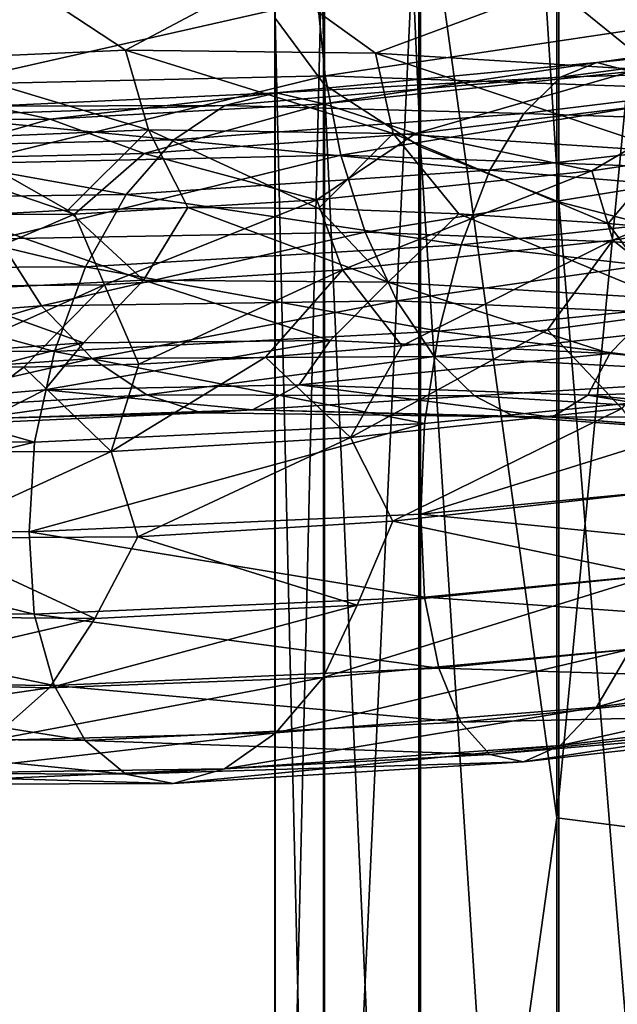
# Model space of a CAD drawing. Header units: metres. Extents: x -109 to 109, y -452 to 89.
# Tile 211 of 256: x -10.39 to -5.86, y -268.13 to -260.67. Entities that reach past the tile are written whole.
import ezdxf

# ---------------------------------------------------------------- set-up
doc = ezdxf.new("R2010")
doc.units = ezdxf.units.M
doc.layers.add('solid_k244270000c71_000_02', color=7, linetype='CONTINUOUS')

msp = doc.modelspace()

# ---------------------------------------------------------------- linework, layer by layer
at = {"layer": 'solid_k244270000c71_000_02'}
for points in [[(-8.452125, -244.84201, 862.332458), (-8.079568, -261.164948, 859.688721), (-8.079568, -245.209412, 864.032654)], [(-8.452125, -244.84201, 862.332458), (-8.452125, -260.661072, 858.023865), (-8.079568, -261.164948, 859.688721)], [(-8.079568, -245.209412, 864.032654), (-7.353192, -261.635345, 861.24292), (-7.353192, -245.552383, 865.619812)], [(-8.079568, -245.209412, 864.032654), (-8.079568, -261.164948, 859.688721), (-7.353192, -261.635345, 861.24292)], [(-7.353192, -245.552383, 865.619812), (-6.304805, -262.051636, 862.618408), (-6.304805, -245.855911, 867.024475)], [(-7.353192, -245.552383, 865.619812), (-7.353192, -261.635345, 861.24292), (-6.304805, -262.051636, 862.618408)], [(-6.304805, -245.855911, 867.024475), (-4.980319, -262.395599, 863.754883), (-4.980319, -246.106705, 868.185059)], [(-6.304805, -245.855911, 867.024475), (-6.304805, -262.051636, 862.618408), (-4.980319, -262.395599, 863.754883)], [(-6.320303, -252.625839, 853.554443), (-6.320303, -266.719421, 849.003052), (-7.364774, -259.170624, 853.099365)], [(-4.999055, -252.96637, 852.220215), (-6.320303, -266.719421, 849.003052), (-6.320303, -252.625839, 853.554443)], [(-4.999055, -252.96637, 852.220215), (-4.999055, -266.887726, 847.672485), (-6.320303, -266.719421, 849.003052)], [(-7.364774, -259.170624, 853.099365), (-8.086726, -274.787201, 849.164856), (-8.086726, -259.641571, 854.655457)], [(-7.364774, -259.170624, 853.099365), (-7.364774, -274.191742, 847.652039), (-8.086726, -274.787201, 849.164856)], [(-6.320303, -266.719421, 849.003052), (-7.364774, -274.191742, 847.652039), (-7.364774, -259.170624, 853.099365)], [(-8.086726, -259.641571, 854.655457), (-8.454546, -275.424622, 850.784424), (-8.454546, -260.145752, 856.321289)], [(-8.086726, -259.641571, 854.655457), (-8.086726, -274.787201, 849.164856), (-8.454546, -275.424622, 850.784424)], [(-8.454546, -260.145752, 856.321289), (-8.452125, -276.076141, 852.439758), (-8.452125, -260.661072, 858.023865)], [(-8.454546, -260.145752, 856.321289), (-8.454546, -275.424622, 850.784424), (-8.452125, -276.076141, 852.439758)], [(-9.587727, -260.903809, 851.790039), (-8.515702, -260.331573, 850.43396), (-10.419717, -260.352173, 852.220093)], [(-9.587727, -260.903809, 851.790039), (-7.693151, -260.925629, 850.172485), (-8.515702, -260.331573, 850.43396)], [(-7.693151, -260.925629, 850.172485), (-6.341261, -260.422882, 848.993713), (-8.515702, -260.331573, 850.43396)], [(-11.189264, -260.973846, 853.698608), (-9.587727, -260.903809, 851.790039), (-10.419717, -260.352173, 852.220093)], [(-7.693151, -260.925629, 850.172485), (-5.562711, -261.057831, 848.889465), (-6.341261, -260.422882, 848.993713)], [(-5.562711, -261.057831, 848.889465), (-3.966106, -260.642975, 847.93689), (-6.341261, -260.422882, 848.993713)], [(-11.03439, -260.589264, 846.128174), (-8.133139, -260.524628, 844.339478), (-10.960073, -261.163483, 845.989807)], [(-8.133139, -260.524628, 844.339478), (-8.074808, -261.097504, 844.214172), (-10.960073, -261.163483, 845.989807)], [(-8.133139, -260.524628, 844.339478), (-4.976295, -260.635742, 843.057007), (-8.074808, -261.097504, 844.214172)], [(-4.976295, -260.635742, 843.057007), (-4.93735, -261.207672, 842.941162), (-8.074808, -261.097504, 844.214172)], [(-3.398927, -260.628693, 878.381042), (-5.759683, -261.066193, 876.734192), (-6.016038, -260.997681, 877.393982)], [(-3.398927, -260.628693, 878.381042), (-6.016038, -260.997681, 877.393982), (-3.555135, -260.747681, 879.072937)], [(-8.452125, -260.661072, 858.023865), (-8.079568, -276.713196, 854.05835), (-8.079568, -261.164948, 859.688721)], [(-8.452125, -260.661072, 858.023865), (-8.452125, -276.076141, 852.439758), (-8.079568, -276.713196, 854.05835)], [(-3.555135, -260.747681, 879.072937), (-6.292524, -261.107758, 878.048767), (-3.711401, -261.033539, 879.714233)], [(-6.016038, -260.997681, 877.393982), (-6.292524, -261.107758, 878.048767), (-3.555135, -260.747681, 879.072937)], [(-9.413509, -261.507874, 851.8078), (-9.587727, -260.903809, 851.790039), (-11.189264, -260.973846, 853.698608)], [(-7.558395, -261.534698, 850.214539), (-7.693151, -260.925629, 850.172485), (-9.587727, -260.903809, 851.790039)], [(-9.413509, -261.507874, 851.8078), (-7.558395, -261.534698, 850.214539), (-9.587727, -260.903809, 851.790039)], [(-5.471258, -261.670624, 848.94873), (-5.562711, -261.057831, 848.889465), (-7.693151, -260.925629, 850.172485)], [(-7.558395, -261.534698, 850.214539), (-5.471258, -261.670624, 848.94873), (-7.693151, -260.925629, 850.172485)], [(-10.980564, -261.571869, 853.68573), (-9.413509, -261.507874, 851.8078), (-11.189264, -260.973846, 853.698608)], [(-6.016038, -260.997681, 877.393982), (-8.08524, -261.309296, 875.371094), (-8.445103, -261.227936, 875.978455)], [(-6.016038, -260.997681, 877.393982), (-8.445103, -261.227936, 875.978455), (-6.292524, -261.107758, 878.048767)], [(-6.016038, -260.997681, 877.393982), (-5.759683, -261.066193, 876.734192), (-8.08524, -261.309296, 875.371094)], [(-7.390637, -261.53421, 875.060364), (-8.08524, -261.309296, 875.371094), (-5.759683, -261.066193, 876.734192)], [(-5.10054, -261.256195, 876.317322), (-7.390637, -261.53421, 875.060364), (-5.759683, -261.066193, 876.734192)], [(-3.711401, -261.033539, 879.714233), (-6.56911, -261.383881, 878.652588), (-3.856405, -261.473053, 880.255981)], [(-6.292524, -261.107758, 878.048767), (-6.56911, -261.383881, 878.652588), (-3.711401, -261.033539, 879.714233)], [(-10.960073, -261.163483, 845.989807), (-8.074808, -261.097504, 844.214172), (-10.7989, -261.761017, 846.011902)], [(-8.074808, -261.097504, 844.214172), (-7.956064, -261.699036, 844.259521), (-10.7989, -261.761017, 846.011902)], [(-6.292524, -261.107758, 878.048767), (-8.833224, -261.322937, 876.576355), (-6.56911, -261.383881, 878.652588)], [(-8.445103, -261.227936, 875.978455), (-8.833224, -261.322937, 876.576355), (-6.292524, -261.107758, 878.048767)], [(-8.074808, -261.097504, 844.214172), (-4.93735, -261.207672, 842.941162), (-7.956064, -261.699036, 844.259521)], [(-8.445103, -261.227936, 875.978455), (-10.157444, -261.427002, 873.635742), (-10.609537, -261.327667, 874.17395)], [(-8.445103, -261.227936, 875.978455), (-10.609537, -261.327667, 874.17395), (-8.833224, -261.322937, 876.576355)], [(-8.445103, -261.227936, 875.978455), (-8.08524, -261.309296, 875.371094), (-10.157444, -261.427002, 873.635742)], [(-8.079568, -261.164948, 859.688721), (-7.353192, -277.307892, 855.569336), (-7.353192, -261.635345, 861.24292)], [(-8.079568, -261.164948, 859.688721), (-8.079568, -276.713196, 854.05835), (-7.353192, -277.307892, 855.569336)], [(-4.93735, -261.207672, 842.941162), (-4.864744, -261.812042, 843.001831), (-7.956064, -261.699036, 844.259521)], [(-9.446186, -261.687561, 873.433228), (-10.157444, -261.427002, 873.635742), (-8.08524, -261.309296, 875.371094)], [(-7.390637, -261.53421, 875.060364), (-9.446186, -261.687561, 873.433228), (-8.08524, -261.309296, 875.371094)], [(-6.054515, -261.817474, 875.214905), (-7.390637, -261.53421, 875.060364), (-5.10054, -261.256195, 876.317322)], [(-3.786027, -261.475555, 876.22821), (-6.054515, -261.817474, 875.214905), (-5.10054, -261.256195, 876.317322)], [(-10.609537, -261.327667, 874.17395), (-10.157444, -261.427002, 873.635742), (-11.912389, -261.431671, 871.578369)], [(-8.833224, -261.322937, 876.576355), (-11.097132, -261.401764, 874.697144), (-9.221487, -261.582794, 877.123169)], [(-10.609537, -261.327667, 874.17395), (-11.097132, -261.401764, 874.697144), (-8.833224, -261.322937, 876.576355)], [(-8.833224, -261.322937, 876.576355), (-9.221487, -261.582794, 877.123169), (-6.56911, -261.383881, 878.652588)], [(-6.56911, -261.383881, 878.652588), (-9.221487, -261.582794, 877.123169), (-6.825766, -261.813446, 879.159241)], [(-6.56911, -261.383881, 878.652588), (-6.825766, -261.813446, 879.159241), (-3.856405, -261.473053, 880.255981)], [(-11.202613, -261.727631, 871.482971), (-11.912389, -261.431671, 871.578369), (-10.157444, -261.427002, 873.635742)], [(-11.097132, -261.401764, 874.697144), (-11.584904, -261.639221, 875.169189), (-9.221487, -261.582794, 877.123169)], [(-9.446186, -261.687561, 873.433228), (-11.202613, -261.727631, 871.482971), (-10.157444, -261.427002, 873.635742)], [(-10.980564, -261.571869, 853.68573), (-10.022875, -262.114594, 852.40625), (-9.413509, -261.507874, 851.8078)], [(-9.413509, -261.507874, 851.8078), (-10.022875, -262.114594, 852.40625), (-9.115437, -262.095306, 851.442261)], [(-9.413509, -261.507874, 851.8078), (-9.115437, -262.095306, 851.442261), (-8.125202, -262.10379, 850.563843)], [(-9.413509, -261.507874, 851.8078), (-8.125202, -262.10379, 850.563843), (-7.558395, -261.534698, 850.214539)], [(-3.856405, -261.473053, 880.255981), (-6.825766, -261.813446, 879.159241), (-3.979766, -262.046783, 880.655029)], [(-5.896515, -262.343414, 874.80426), (-6.054515, -261.817474, 875.214905), (-3.786027, -261.475555, 876.22821)], [(-3.669544, -261.99765, 875.795959), (-5.896515, -262.343414, 874.80426), (-3.786027, -261.475555, 876.22821)], [(-9.221487, -261.582794, 877.123169), (-11.584904, -261.639221, 875.169189), (-9.58177, -261.99588, 877.576782)], [(-10.980564, -261.571869, 853.68573), (-10.839211, -262.158417, 853.447998), (-10.022875, -262.114594, 852.40625)], [(-9.221487, -261.582794, 877.123169), (-9.58177, -261.99588, 877.576782), (-6.825766, -261.813446, 879.159241)], [(-8.137908, -262.037903, 873.837524), (-9.446186, -261.687561, 873.433228), (-7.390637, -261.53421, 875.060364)], [(-6.054515, -261.817474, 875.214905), (-8.137908, -262.037903, 873.837524), (-7.390637, -261.53421, 875.060364)], [(-7.558395, -261.534698, 850.214539), (-8.125202, -262.10379, 850.563843), (-7.06063, -262.14325, 849.778442)], [(-7.558395, -261.534698, 850.214539), (-7.06063, -262.14325, 849.778442), (-5.931676, -262.216187, 849.091614)], [(-7.558395, -261.534698, 850.214539), (-5.931676, -262.216187, 849.091614), (-5.471258, -261.670624, 848.94873)], [(-11.584904, -261.639221, 875.169189), (-12.037526, -262.029785, 875.553467), (-9.58177, -261.99588, 877.576782)], [(-7.353192, -261.635345, 861.24292), (-6.304805, -277.834229, 856.906555), (-6.304805, -262.051636, 862.618408)], [(-7.353192, -261.635345, 861.24292), (-7.353192, -277.307892, 855.569336), (-6.304805, -277.834229, 856.906555)], [(-5.471258, -261.670624, 848.94873), (-5.931676, -262.216187, 849.091614), (-4.748893, -262.324951, 848.508423)], [(-9.971826, -262.145111, 872.13269), (-11.500819, -262.15155, 870.148743), (-11.202613, -261.727631, 871.482971)], [(-9.971826, -262.145111, 872.13269), (-11.202613, -261.727631, 871.482971), (-9.446186, -261.687561, 873.433228)], [(-10.7989, -261.761017, 846.011902), (-7.956064, -261.699036, 844.259521), (-10.547724, -262.333557, 846.176392)], [(-7.956064, -261.699036, 844.259521), (-7.771011, -262.281586, 844.460083), (-10.547724, -262.333557, 846.176392)], [(-8.137908, -262.037903, 873.837524), (-9.971826, -262.145111, 872.13269), (-9.446186, -261.687561, 873.433228)], [(-7.956064, -261.699036, 844.259521), (-4.864744, -261.812042, 843.001831), (-7.771011, -262.281586, 844.460083)], [(-6.825766, -261.813446, 879.159241), (-9.58177, -261.99588, 877.576782), (-7.044113, -262.377533, 879.528259)], [(-7.943006, -262.568756, 873.455078), (-8.137908, -262.037903, 873.837524), (-6.054515, -261.817474, 875.214905)], [(-5.896515, -262.343414, 874.80426), (-7.943006, -262.568756, 873.455078), (-6.054515, -261.817474, 875.214905)], [(-4.864744, -261.812042, 843.001831), (-4.751593, -262.401794, 843.22644), (-7.771011, -262.281586, 844.460083)], [(-6.825766, -261.813446, 879.159241), (-7.044113, -262.377533, 879.528259), (-3.979766, -262.046783, 880.655029)], [(-12.037526, -262.029785, 875.553467), (-12.422591, -262.556915, 875.818115), (-9.888279, -262.544312, 877.900513)], [(-9.58177, -261.99588, 877.576782), (-12.037526, -262.029785, 875.553467), (-9.888279, -262.544312, 877.900513)], [(-9.745687, -262.681885, 871.784302), (-9.971826, -262.145111, 872.13269), (-8.137908, -262.037903, 873.837524)], [(-9.58177, -261.99588, 877.576782), (-9.888279, -262.544312, 877.900513), (-7.044113, -262.377533, 879.528259)], [(-7.943006, -262.568756, 873.455078), (-9.745687, -262.681885, 871.784302), (-8.137908, -262.037903, 873.837524)], [(-3.979766, -262.046783, 880.655029), (-7.044113, -262.377533, 879.528259), (-4.074874, -262.711304, 880.893066)], [(-6.304805, -262.051636, 862.618408), (-4.980319, -278.269104, 858.011475), (-4.980319, -262.395599, 863.754883)], [(-6.304805, -262.051636, 862.618408), (-6.304805, -277.834229, 856.906555), (-4.980319, -278.269104, 858.011475)], [(-3.669544, -261.99765, 875.795959), (-5.229865, -262.868469, 874.839966), (-5.896515, -262.343414, 874.80426)], [(-10.022875, -262.114594, 852.40625), (-10.839211, -262.158417, 853.447998), (-9.449157, -262.645233, 851.433411)], [(-9.115437, -262.095306, 851.442261), (-10.022875, -262.114594, 852.40625), (-9.449157, -262.645233, 851.433411)], [(-9.115437, -262.095306, 851.442261), (-9.449157, -262.645233, 851.433411), (-7.596699, -262.659882, 849.83197)], [(-8.125202, -262.10379, 850.563843), (-9.115437, -262.095306, 851.442261), (-7.596699, -262.659882, 849.83197)], [(-7.06063, -262.14325, 849.778442), (-8.125202, -262.10379, 850.563843), (-7.596699, -262.659882, 849.83197)], [(-11.250014, -262.695099, 869.83905), (-11.500819, -262.15155, 870.148743), (-9.971826, -262.145111, 872.13269)], [(-9.745687, -262.681885, 871.784302), (-11.250014, -262.695099, 869.83905), (-9.971826, -262.145111, 872.13269)], [(-10.839211, -262.158417, 853.447998), (-11.011791, -262.723053, 853.318726), (-9.449157, -262.645233, 851.433411)], [(-7.06063, -262.14325, 849.778442), (-7.596699, -262.659882, 849.83197), (-5.510485, -262.785706, 848.557495)], [(-5.931676, -262.216187, 849.091614), (-7.06063, -262.14325, 849.778442), (-5.510485, -262.785706, 848.557495)], [(-4.748893, -262.324951, 848.508423), (-5.931676, -262.216187, 849.091614), (-5.510485, -262.785706, 848.557495)], [(-10.547724, -262.333557, 846.176392), (-10.221539, -262.839233, 846.477112), (-12.592026, -263.022461, 848.570557)], [(-10.547724, -262.333557, 846.176392), (-7.771011, -262.281586, 844.460083), (-10.221539, -262.839233, 846.477112)], [(-7.771011, -262.281586, 844.460083), (-7.530695, -262.802887, 844.807556), (-10.221539, -262.839233, 846.477112)], [(-5.896515, -262.343414, 874.80426), (-7.492277, -263.143036, 873.473694), (-7.943006, -262.568756, 873.455078)], [(-7.771011, -262.281586, 844.460083), (-4.751593, -262.401794, 843.22644), (-7.530695, -262.802887, 844.807556)], [(-5.896515, -262.343414, 874.80426), (-6.38958, -263.023254, 874.208252), (-7.492277, -263.143036, 873.473694)], [(-5.896515, -262.343414, 874.80426), (-5.229865, -262.868469, 874.839966), (-6.38958, -263.023254, 874.208252)], [(-7.044113, -262.377533, 879.528259), (-9.888279, -262.544312, 877.900513), (-7.212452, -263.033295, 879.742737)], [(-4.751593, -262.401794, 843.22644), (-4.604651, -262.934296, 843.605225), (-7.530695, -262.802887, 844.807556)], [(-7.044113, -262.377533, 879.528259), (-7.212452, -263.033295, 879.742737), (-4.074874, -262.711304, 880.893066)], [(-12.422591, -262.556915, 875.818115), (-12.719465, -263.179901, 875.952148), (-10.124588, -263.186127, 878.079956)], [(-9.888279, -262.544312, 877.900513), (-12.422591, -262.556915, 875.818115), (-10.124588, -263.186127, 878.079956)], [(-9.888279, -262.544312, 877.900513), (-10.124588, -263.186127, 878.079956), (-7.212452, -263.033295, 879.742737)], [(-7.943006, -262.568756, 873.455078), (-9.484585, -263.282593, 871.719849), (-9.745687, -262.681885, 871.784302)], [(-7.943006, -262.568756, 873.455078), (-8.527115, -263.228912, 872.641846), (-9.484585, -263.282593, 871.719849)], [(-7.943006, -262.568756, 873.455078), (-7.492277, -263.143036, 873.473694), (-8.527115, -263.228912, 872.641846)], [(-9.449157, -262.645233, 851.433411), (-11.011791, -262.723053, 853.318726), (-9.904426, -263.120178, 851.322205)], [(-9.449157, -262.645233, 851.433411), (-9.904426, -263.120178, 851.322205), (-8.037475, -263.103394, 849.631714)], [(-7.596699, -262.659882, 849.83197), (-9.449157, -262.645233, 851.433411), (-8.037475, -263.103394, 849.631714)], [(-11.011791, -262.723053, 853.318726), (-11.462153, -263.230652, 853.299805), (-9.904426, -263.120178, 851.322205)], [(-9.745687, -262.681885, 871.784302), (-11.13325, -263.301941, 869.637695), (-11.250014, -262.695099, 869.83905)], [(-9.745687, -262.681885, 871.784302), (-10.356058, -263.306213, 870.715881), (-11.13325, -263.301941, 869.637695)], [(-9.745687, -262.681885, 871.784302), (-9.484585, -263.282593, 871.719849), (-10.356058, -263.306213, 870.715881)], [(-7.596699, -262.659882, 849.83197), (-8.037475, -263.103394, 849.631714), (-5.918764, -263.200623, 848.275024)], [(-5.510485, -262.785706, 848.557495), (-7.596699, -262.659882, 849.83197), (-5.918764, -263.200623, 848.275024)], [(-4.074874, -262.711304, 880.893066), (-7.212452, -263.033295, 879.742737), (-4.136071, -263.416351, 880.958313)], [(-5.510485, -262.785706, 848.557495), (-5.918764, -263.200623, 848.275024), (-3.615305, -263.428101, 847.286377)], [(-12.592026, -263.022461, 848.570557), (-10.221539, -262.839233, 846.477112), (-12.119273, -263.397797, 848.925354)], [(-10.221539, -262.839233, 846.477112), (-9.837783, -263.240021, 846.902893), (-12.119273, -263.397797, 848.925354)], [(-10.221539, -262.839233, 846.477112), (-7.530695, -262.802887, 844.807556), (-9.837783, -263.240021, 846.902893)], [(-7.530695, -262.802887, 844.807556), (-7.247964, -263.224091, 845.288086), (-9.837783, -263.240021, 846.902893)], [(-7.530695, -262.802887, 844.807556), (-4.604651, -262.934296, 843.605225), (-7.247964, -263.224091, 845.288086)], [(-6.38958, -263.023254, 874.208252), (-5.229865, -262.868469, 874.839966), (-5.826549, -263.617981, 874.430725)], [(-4.604651, -262.934296, 843.605225), (-4.431775, -263.370148, 844.122864), (-7.247964, -263.224091, 845.288086)], [(-6.38958, -263.023254, 874.208252), (-5.826549, -263.617981, 874.430725), (-7.882604, -263.838837, 873.089478)], [(-7.492277, -263.143036, 873.473694), (-6.38958, -263.023254, 874.208252), (-7.882604, -263.838837, 873.089478)], [(-7.212452, -263.033295, 879.742737), (-10.124588, -263.186127, 878.079956), (-7.320769, -263.73114, 879.792419)], [(-7.212452, -263.033295, 879.742737), (-7.320769, -263.73114, 879.792419), (-4.136071, -263.416351, 880.958313)], [(-11.806551, -263.612488, 852.877686), (-9.904426, -263.120178, 851.322205), (-11.462153, -263.230652, 853.299805)], [(-11.806551, -263.612488, 852.877686), (-10.197518, -263.476624, 850.848755), (-9.904426, -263.120178, 851.322205)], [(-10.197518, -263.476624, 850.848755), (-8.037475, -263.103394, 849.631714), (-9.904426, -263.120178, 851.322205)], [(-10.197518, -263.476624, 850.848755), (-8.270477, -263.438293, 849.115845), (-8.037475, -263.103394, 849.631714)], [(-8.527115, -263.228912, 872.641846), (-7.492277, -263.143036, 873.473694), (-7.882604, -263.838837, 873.089478)], [(-8.270477, -263.438293, 849.115845), (-5.918764, -263.200623, 848.275024), (-8.037475, -263.103394, 849.631714)], [(-12.719465, -263.179901, 875.952148), (-12.910486, -263.851349, 875.950012), (-10.276639, -263.87265, 878.106995)], [(-10.124588, -263.186127, 878.079956), (-12.719465, -263.179901, 875.952148), (-10.276639, -263.87265, 878.106995)], [(-12.119273, -263.397797, 848.925354), (-9.837783, -263.240021, 846.902893), (-11.609397, -263.643982, 849.366821)], [(-9.837783, -263.240021, 846.902893), (-9.423892, -263.515625, 847.420715), (-11.609397, -263.643982, 849.366821)], [(-10.124588, -263.186127, 878.079956), (-10.276639, -263.87265, 878.106995), (-7.320769, -263.73114, 879.792419)], [(-9.837783, -263.240021, 846.902893), (-7.247964, -263.224091, 845.288086), (-9.423892, -263.515625, 847.420715)], [(-8.527115, -263.228912, 872.641846), (-7.882604, -263.838837, 873.089478), (-9.696114, -263.944794, 871.425171)], [(-9.484585, -263.282593, 871.719849), (-8.527115, -263.228912, 872.641846), (-9.696114, -263.944794, 871.425171)], [(-7.247964, -263.224091, 845.288086), (-6.943031, -263.523285, 845.864929), (-9.423892, -263.515625, 847.420715)], [(-8.270477, -263.438293, 849.115845), (-6.084671, -263.518463, 847.726929), (-5.918764, -263.200623, 848.275024)], [(-7.247964, -263.224091, 845.288086), (-4.431775, -263.370148, 844.122864), (-6.943031, -263.523285, 845.864929)], [(-6.084671, -263.518463, 847.726929), (-3.615305, -263.428101, 847.286377), (-5.918764, -263.200623, 848.275024)], [(-11.13325, -263.301941, 869.637695), (-10.356058, -263.306213, 870.715881), (-11.212127, -263.948425, 869.484802)], [(-10.356058, -263.306213, 870.715881), (-9.696114, -263.944794, 871.425171), (-11.212127, -263.948425, 869.484802)], [(-10.356058, -263.306213, 870.715881), (-9.484585, -263.282593, 871.719849), (-9.696114, -263.944794, 871.425171)], [(-4.431775, -263.370148, 844.122864), (-4.245323, -263.686249, 844.739685), (-6.943031, -263.523285, 845.864929)], [(-8.625647, -263.627136, 848.576782), (-8.270477, -263.438293, 849.115845), (-10.197518, -263.476624, 850.848755)], [(-8.625647, -263.627136, 848.576782), (-6.354925, -263.683868, 847.13501), (-8.270477, -263.438293, 849.115845)], [(-6.354925, -263.683868, 847.13501), (-6.084671, -263.518463, 847.726929), (-8.270477, -263.438293, 849.115845)], [(-4.136071, -263.416351, 880.958313), (-7.35046, -264.419434, 879.671875), (-4.156808, -264.110229, 880.840149)], [(-4.136071, -263.416351, 880.958313), (-7.320769, -263.73114, 879.792419), (-7.35046, -264.419434, 879.671875)], [(-6.084671, -263.518463, 847.726929), (-3.709149, -263.733948, 846.717163), (-3.615305, -263.428101, 847.286377)], [(-10.62603, -263.694275, 850.375916), (-10.197518, -263.476624, 850.848755), (-11.806551, -263.612488, 852.877686)], [(-11.609397, -263.643982, 849.366821), (-9.423892, -263.515625, 847.420715), (-11.099336, -263.747406, 849.861572)], [(-9.423892, -263.515625, 847.420715), (-9.009851, -263.650055, 847.991699), (-11.099336, -263.747406, 849.861572)], [(-10.62603, -263.694275, 850.375916), (-8.625647, -263.627136, 848.576782), (-10.197518, -263.476624, 850.848755)], [(-9.423892, -263.515625, 847.420715), (-6.943031, -263.523285, 845.864929), (-9.009851, -263.650055, 847.991699)], [(-6.943031, -263.523285, 845.864929), (-6.637987, -263.682556, 846.495056), (-9.009851, -263.650055, 847.991699)], [(-6.943031, -263.523285, 845.864929), (-4.245323, -263.686249, 844.739685), (-6.637987, -263.682556, 846.495056)], [(-6.354925, -263.683868, 847.13501), (-3.885726, -263.88205, 846.087341), (-6.084671, -263.518463, 847.726929)], [(-3.885726, -263.88205, 846.087341), (-3.709149, -263.733948, 846.717163), (-6.084671, -263.518463, 847.726929)], [(-7.882604, -263.838837, 873.089478), (-5.826549, -263.617981, 874.430725), (-7.561965, -264.471405, 873.466248)], [(-5.826549, -263.617981, 874.430725), (-5.393822, -264.229279, 874.75708), (-7.561965, -264.471405, 873.466248)], [(-11.099336, -263.747406, 849.861572), (-9.009851, -263.650055, 847.991699), (-10.62603, -263.694275, 850.375916)], [(-9.009851, -263.650055, 847.991699), (-8.625647, -263.627136, 848.576782), (-10.62603, -263.694275, 850.375916)], [(-9.009851, -263.650055, 847.991699), (-6.637987, -263.682556, 846.495056), (-8.625647, -263.627136, 848.576782)], [(-6.637987, -263.682556, 846.495056), (-6.354925, -263.683868, 847.13501), (-8.625647, -263.627136, 848.576782)], [(-6.637987, -263.682556, 846.495056), (-4.058804, -263.863342, 845.409973), (-6.354925, -263.683868, 847.13501)], [(-4.245323, -263.686249, 844.739685), (-4.058804, -263.863342, 845.409973), (-6.637987, -263.682556, 846.495056)], [(-4.058804, -263.863342, 845.409973), (-3.885726, -263.88205, 846.087341), (-6.354925, -263.683868, 847.13501)], [(-7.320769, -263.73114, 879.792419), (-10.317134, -264.55368, 877.983154), (-7.35046, -264.419434, 879.671875)], [(-7.320769, -263.73114, 879.792419), (-10.276639, -263.87265, 878.106995), (-10.317134, -264.55368, 877.983154)], [(-9.696114, -263.944794, 871.425171), (-7.882604, -263.838837, 873.089478), (-9.493284, -264.590759, 871.830383)], [(-7.882604, -263.838837, 873.089478), (-7.561965, -264.471405, 873.466248), (-9.493284, -264.590759, 871.830383)], [(-10.276639, -263.87265, 878.106995), (-12.910486, -263.851349, 875.950012), (-12.962775, -264.523254, 875.821655)], [(-10.276639, -263.87265, 878.106995), (-12.962775, -264.523254, 875.821655), (-10.317134, -264.55368, 877.983154)], [(-11.212127, -263.948425, 869.484802), (-9.696114, -263.944794, 871.425171), (-11.128262, -264.59964, 869.896362)], [(-9.696114, -263.944794, 871.425171), (-9.493284, -264.590759, 871.830383), (-11.128262, -264.59964, 869.896362)], [(-4.156808, -264.110229, 880.840149), (-7.35046, -264.419434, 879.671875), (-4.136492, -264.739227, 880.539429)], [(-5.599688, -264.882996, 874.946655), (-7.561965, -264.471405, 873.466248), (-5.393822, -264.229279, 874.75708)], [(-7.35046, -264.419434, 879.671875), (-10.317134, -264.55368, 877.983154), (-7.321515, -265.04657, 879.371521)], [(-7.35046, -264.419434, 879.671875), (-7.321515, -265.04657, 879.371521), (-4.136492, -264.739227, 880.539429)], [(-7.831202, -265.109314, 873.615601), (-9.493284, -264.590759, 871.830383), (-7.561965, -264.471405, 873.466248)], [(-5.599688, -264.882996, 874.946655), (-7.831202, -265.109314, 873.615601), (-7.561965, -264.471405, 873.466248)], [(-12.962775, -264.523254, 875.821655), (-12.9118, -265.142242, 875.528015), (-10.277686, -265.177338, 877.684998)], [(-10.317134, -264.55368, 877.983154), (-12.962775, -264.523254, 875.821655), (-10.277686, -265.177338, 877.684998)], [(-9.817728, -265.208405, 871.930176), (-11.128262, -264.59964, 869.896362), (-9.493284, -264.590759, 871.830383)], [(-10.317134, -264.55368, 877.983154), (-10.277686, -265.177338, 877.684998), (-7.321515, -265.04657, 879.371521)], [(-7.831202, -265.109314, 873.615601), (-9.817728, -265.208405, 871.930176), (-9.493284, -264.590759, 871.830383)], [(-9.817728, -265.208405, 871.930176), (-11.498134, -265.193146, 869.938599), (-11.128262, -264.59964, 869.896362)], [(-4.136492, -264.739227, 880.539429), (-7.321515, -265.04657, 879.371521), (-4.075663, -265.278137, 880.0802)], [(-8.088604, -265.654999, 873.965271), (-7.831202, -265.109314, 873.615601), (-5.599688, -264.882996, 874.946655)], [(-5.762078, -265.441376, 875.33374), (-8.088604, -265.654999, 873.965271), (-5.599688, -264.882996, 874.946655)], [(-7.321515, -265.04657, 879.371521), (-10.277686, -265.177338, 877.684998), (-7.213848, -265.585876, 878.925781)], [(-10.161669, -265.735168, 872.227112), (-9.817728, -265.208405, 871.930176), (-7.831202, -265.109314, 873.615601)], [(-8.088604, -265.654999, 873.965271), (-10.161669, -265.735168, 872.227112), (-7.831202, -265.109314, 873.615601)], [(-7.321515, -265.04657, 879.371521), (-7.213848, -265.585876, 878.925781), (-4.075663, -265.278137, 880.0802)], [(-6.018734, -265.880127, 875.831299), (-5.762078, -265.441376, 875.33374), (-3.255445, -265.085571, 876.294861)], [(-3.40045, -265.534973, 876.827271), (-6.018734, -265.880127, 875.831299), (-3.255445, -265.085571, 876.294861)], [(-12.9118, -265.142242, 875.528015), (-12.721927, -265.685486, 875.132996), (-10.126548, -265.718079, 877.260925)], [(-10.277686, -265.177338, 877.684998), (-12.9118, -265.142242, 875.528015), (-10.126548, -265.718079, 877.260925)], [(-10.277686, -265.177338, 877.684998), (-10.126548, -265.718079, 877.260925), (-7.213848, -265.585876, 878.925781)], [(-11.917343, -265.695343, 870.169373), (-11.498134, -265.193146, 869.938599), (-9.817728, -265.208405, 871.930176)], [(-10.161669, -265.735168, 872.227112), (-11.917343, -265.695343, 870.169373), (-9.817728, -265.208405, 871.930176)], [(-4.075663, -265.278137, 880.0802), (-7.213848, -265.585876, 878.925781), (-3.980866, -265.684448, 879.50293)], [(-8.448888, -266.076263, 874.410095), (-8.088604, -265.654999, 873.965271), (-5.762078, -265.441376, 875.33374)], [(-6.018734, -265.880127, 875.831299), (-8.448888, -266.076263, 874.410095), (-5.762078, -265.441376, 875.33374)], [(-6.29532, -266.170624, 876.428284), (-6.018734, -265.880127, 875.831299), (-3.40045, -265.534973, 876.827271)], [(-3.556715, -265.83609, 877.461487), (-6.29532, -266.170624, 876.428284), (-3.40045, -265.534973, 876.827271)], [(-7.213848, -265.585876, 878.925781), (-10.126548, -265.718079, 877.260925), (-7.046059, -265.995331, 878.370239)], [(-7.213848, -265.585876, 878.925781), (-7.046059, -265.995331, 878.370239), (-3.980866, -265.684448, 879.50293)], [(-12.721927, -265.685486, 875.132996), (-12.426023, -266.109406, 874.656616), (-9.89101, -266.133423, 876.73938)], [(-10.126548, -265.718079, 877.260925), (-12.721927, -265.685486, 875.132996), (-9.89101, -266.133423, 876.73938)], [(-12.448167, -266.063202, 870.46228), (-11.917343, -265.695343, 870.169373), (-10.161669, -265.735168, 872.227112)], [(-10.614291, -266.132599, 872.602966), (-10.161669, -265.735168, 872.227112), (-8.088604, -265.654999, 873.965271)], [(-8.448888, -266.076263, 874.410095), (-10.614291, -266.132599, 872.602966), (-8.088604, -265.654999, 873.965271)], [(-3.980866, -265.684448, 879.50293), (-7.046059, -265.995331, 878.370239), (-3.857759, -265.92395, 878.846313)], [(-10.614291, -266.132599, 872.602966), (-12.448167, -266.063202, 870.46228), (-10.161669, -265.735168, 872.227112)], [(-10.126548, -265.718079, 877.260925), (-9.89101, -266.133423, 876.73938), (-7.046059, -265.995331, 878.370239)], [(-6.571806, -266.296326, 877.080261), (-6.29532, -266.170624, 876.428284), (-3.556715, -265.83609, 877.461487)], [(-3.712924, -265.971558, 878.15033), (-6.571806, -266.296326, 877.080261), (-3.556715, -265.83609, 877.461487)], [(-8.83715, -266.349121, 874.950439), (-8.448888, -266.076263, 874.410095), (-6.018734, -265.880127, 875.831299)], [(-6.29532, -266.170624, 876.428284), (-8.83715, -266.349121, 874.950439), (-6.018734, -265.880127, 875.831299)], [(-7.046059, -265.995331, 878.370239), (-6.828161, -266.24057, 877.742188), (-3.857759, -265.92395, 878.846313)], [(-3.857759, -265.92395, 878.846313), (-6.828161, -266.24057, 877.742188), (-3.712924, -265.971558, 878.15033)], [(-7.046059, -265.995331, 878.370239), (-9.89101, -266.133423, 876.73938), (-6.828161, -266.24057, 877.742188)], [(-6.828161, -266.24057, 877.742188), (-6.571806, -266.296326, 877.080261), (-3.712924, -265.971558, 878.15033)], [(-11.102063, -266.381256, 873.069153), (-10.614291, -266.132599, 872.602966), (-8.448888, -266.076263, 874.410095)], [(-8.83715, -266.349121, 874.950439), (-11.102063, -266.381256, 873.069153), (-8.448888, -266.076263, 874.410095)], [(-12.426023, -266.109406, 874.656616), (-12.041751, -266.379028, 874.13147), (-9.585134, -266.388794, 876.155701)], [(-9.89101, -266.133423, 876.73938), (-12.426023, -266.109406, 874.656616), (-9.585134, -266.388794, 876.155701)], [(-9.89101, -266.133423, 876.73938), (-9.585134, -266.388794, 876.155701), (-6.828161, -266.24057, 877.742188)], [(-9.225271, -266.458405, 875.545959), (-8.83715, -266.349121, 874.950439), (-6.29532, -266.170624, 876.428284)], [(-6.571806, -266.296326, 877.080261), (-9.225271, -266.458405, 875.545959), (-6.29532, -266.170624, 876.428284)], [(-6.828161, -266.24057, 877.742188), (-9.585134, -266.388794, 876.155701), (-6.571806, -266.296326, 877.080261)], [(-9.585134, -266.388794, 876.155701), (-9.225271, -266.458405, 875.545959), (-6.571806, -266.296326, 877.080261)], [(-12.041751, -266.379028, 874.13147), (-11.589658, -266.467896, 873.590515), (-9.225271, -266.458405, 875.545959)], [(-9.585134, -266.388794, 876.155701), (-12.041751, -266.379028, 874.13147), (-9.225271, -266.458405, 875.545959)], [(-11.589658, -266.467896, 873.590515), (-11.102063, -266.381256, 873.069153), (-8.83715, -266.349121, 874.950439)], [(-9.225271, -266.458405, 875.545959), (-11.589658, -266.467896, 873.590515), (-8.83715, -266.349121, 874.950439)], [(-6.320303, -266.719421, 849.003052), (-6.320303, -280.425415, 843.391479), (-7.364774, -274.191742, 847.652039)], [(-4.999055, -266.887726, 847.672485), (-6.320303, -280.425415, 843.391479), (-6.320303, -266.719421, 849.003052)], [(-4.999055, -266.887726, 847.672485), (-4.999055, -280.424438, 842.082886), (-6.320303, -280.425415, 843.391479)]]:
    msp.add_3dface(points, dxfattribs=at)

doc.saveas('drawing.dxf')
